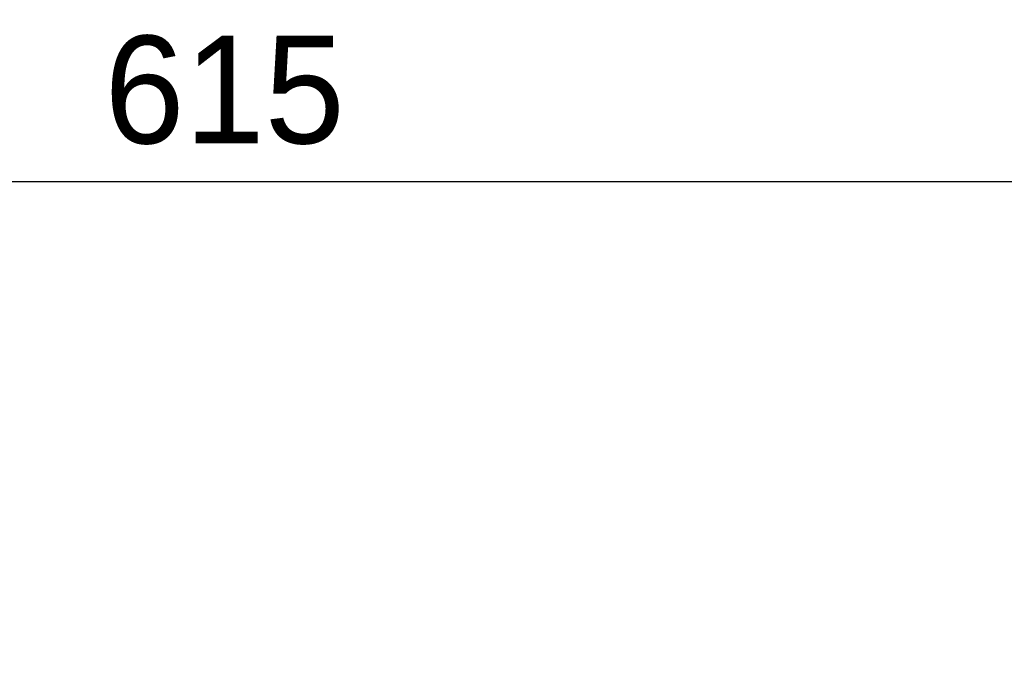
# Model space of a CAD drawing. Header units: millimetres. Extents: x 5828 to 6704, y 123 to 421.
# Tile 124 of 256: x 6391 to 6405, y 278 to 287. Entities that reach past the tile are written whole.
import ezdxf

# ---------------------------------------------------------------- set-up
doc = ezdxf.new("R2010")
doc.units = ezdxf.units.MM
doc.layers.add('尺寸标注', color=7, linetype='Continuous')
doc.styles.add('微软雅黑', font='msyh.ttc', dxfattribs={"height": 1.5})
doc.dimstyles.new('尺寸标注_1_20比例', dxfattribs={"dimtxt": 1.5, "dimasz": 1.25, "dimexe": 0.5, "dimexo": 0.4, "dimgap": 0.5, "dimtad": 1, "dimdec": 1, "dimlfac": 20, "dimdsep": 46, "dimtxsty": '微软雅黑', "dimcen": 0.09, "dimadec": 0, "dimazin": 0, "dimtp": 0.01, "dimtm": 0.01, "dimtfac": 1, "dimtdec": 1, "dimtofl": 0, "dimtmove": 0, "dimatfit": 3, "dimfxl": 1, "dimtolj": 1, "dimarcsym": 0})

# ---------------------------------------------------------------- blocks, each defined once
blk = doc.blocks.new('*D1082')
at = {"layer": 'Defpoints', "color": 0}
for p in [(6409.454, 284.823), (6409.454, 280.407), (6378.707, 275.369)]:
    blk.add_point(p, dxfattribs=at)
at = {"layer": '尺寸标注', "color": 0, "lineweight": -2}
for p, q in [((6378.707, 275.769), (6378.707, 285.323)), ((6409.454, 280.807), (6409.454, 285.323)), ((6379.957, 284.823), (6408.204, 284.823))]:
    blk.add_line(p, q, dxfattribs=at)
at = {"layer": '尺寸标注', "color": 0}
for points in [[(6379.957, 285.031), (6379.957, 284.615), (6378.707, 284.823)], [(6408.204, 284.615), (6408.204, 285.031), (6409.454, 284.823)]]:
    blk.add_solid(points, dxfattribs=at)
at = {"layer": '尺寸标注', "color": 0, "insert": (6394.081, 286.095), "char_height": 1.5, "attachment_point": 5, "style": '微软雅黑'}
blk.add_mtext('\\A1;\\A1;{\\fAlibaba PuHuiTi 3.0 55 Regular|b0|i0|c134|p18;615}', dxfattribs=at)
blk = doc.blocks.new('*D1159')
at = {"layer": 'Defpoints', "color": 0}
for p in [(6409.454, 280.407), (6408.179, 274.869), (6409.454, 268.68)]:
    blk.add_point(p, dxfattribs=at)
at = {"layer": '尺寸标注', "color": 0, "lineweight": -2}
for p, q in [((6409.454, 280.007), (6409.454, 268.18)), ((6408.179, 274.469), (6408.179, 268.18)), ((6406.929, 268.68), (6400.353, 268.68)), ((6410.704, 268.68), (6411.954, 268.68))]:
    blk.add_line(p, q, dxfattribs=at)
at = {"layer": '尺寸标注', "color": 0}
for points in [[(6406.929, 268.471), (6406.929, 268.888), (6408.179, 268.68)], [(6410.704, 268.888), (6410.704, 268.471), (6409.454, 268.68)]]:
    blk.add_solid(points, dxfattribs=at)
at = {"layer": '尺寸标注', "color": 0, "insert": (6402.707, 269.955), "char_height": 1.5, "attachment_point": 5, "style": '微软雅黑'}
blk.add_mtext('\\A1;25.5', dxfattribs=at)

msp = doc.modelspace()

# ---------------------------------------------------------------- dimensions: what is measured, and where the dimension line sits
at = {"layer": '尺寸标注'}
dim = msp.add_linear_dim(base=(6409.4545, 284.8229), p1=(6378.7066, 275.3693), p2=(6409.4545, 280.4069), text='\\A1;{\\fAlibaba PuHuiTi 3.0 55 Regular|b0|i0|c134|p18;<>}', dimstyle='尺寸标注_1_20比例', dxfattribs=at)
dim.commit()
dim.dimension.update_dxf_attribs({"geometry": '*D1082', "text_midpoint": (6394.0805, 286.0945)})
dim = msp.add_linear_dim(base=(6409.4545, 268.6795), p1=(6408.1795, 274.8693), p2=(6409.4545, 280.4069), dimstyle='尺寸标注_1_20比例', dxfattribs=at)
dim.commit()
dim.dimension.update_dxf_attribs({"geometry": '*D1159', "text_midpoint": (6402.7069, 268.6795), "dimtype": 160})

doc.saveas('drawing.dxf')
